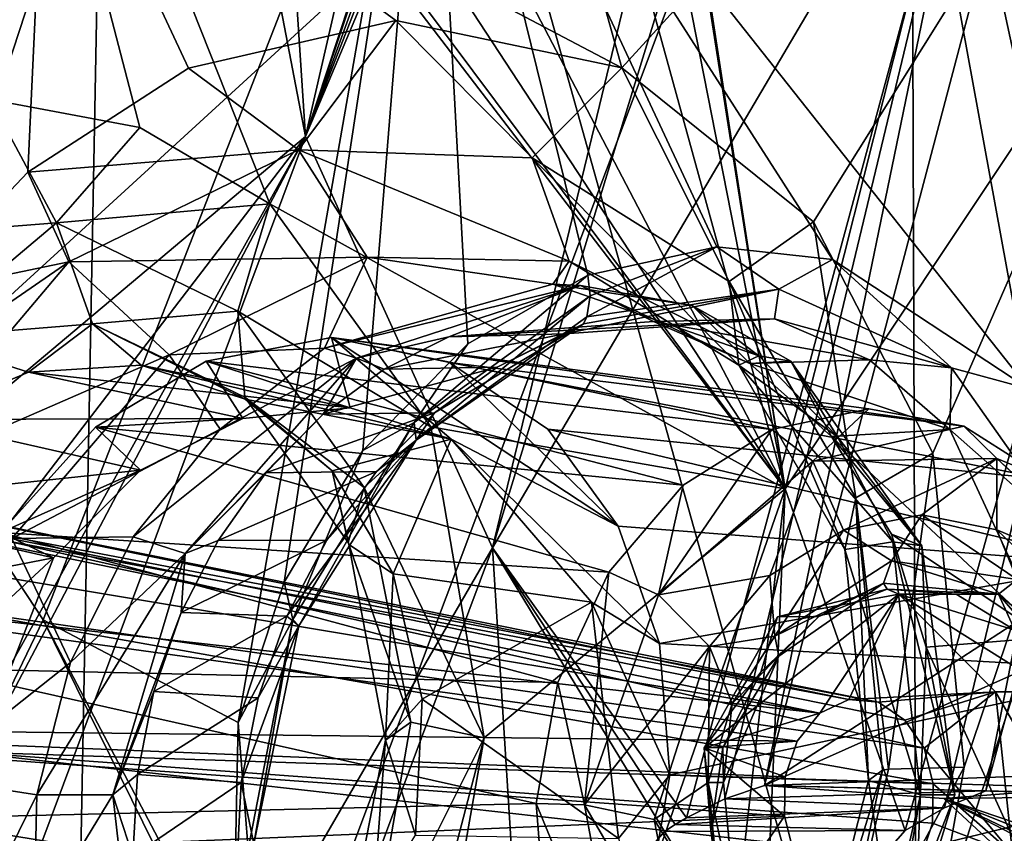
# Model space of a CAD drawing. Header units: metres. Extents: x -150 to 307, y -550 to 84.
# Tile 256 of 256: x 188.23 to 192.39, y -21.32 to -17.89. Entities that reach past the tile are written whole.
import ezdxf

# ---------------------------------------------------------------- set-up
doc = ezdxf.new("R2010")
doc.units = ezdxf.units.M
doc.layers.add('solid_26006363', color=7, linetype='CONTINUOUS')

msp = doc.modelspace()

# ---------------------------------------------------------------- linework, layer by layer
at = {"layer": 'solid_26006363'}
for points in [[(199.540802, 0, 917.246277), (194.786942, -17.972252, 912.335999), (191.723495, -15.818851, 909.606567)], [(189.24733, -15.435298, 878.948792), (189.43956, -18.379313, 879.483459), (191.421249, -9.750004, 879.988831)], [(191.421249, -9.750004, 879.988831), (189.43956, -18.379313, 879.483459), (192.09697, -10.329249, 880.559326)], [(189.43956, -18.379313, 879.483459), (192.01506, -10.764044, 880.533386), (192.09697, -10.329249, 880.559326)], [(189.43956, -18.379313, 879.483459), (192.055664, -11.184989, 880.602112), (192.01506, -10.764044, 880.533386)], [(189.43956, -18.379313, 879.483459), (192.144272, -11.435476, 880.693115), (192.055664, -11.184989, 880.602112)], [(191.448166, -11.774132, 872.030029), (191.628113, -11.249085, 872.107178), (193.557129, -22.769148, 875.043762)], [(191.628113, -11.249085, 872.107178), (196.233047, -13.113648, 875.784058), (193.557129, -22.769148, 875.043762)], [(188.67836, -11.459095, 909.62439), (185.207108, -13.453117, 906.269104), (184.937332, -20.249815, 905.34082)], [(188.463837, -22.901739, 908.308228), (188.67836, -11.459095, 909.62439), (184.937332, -20.249815, 905.34082)], [(188.463837, -22.901739, 908.308228), (192.022217, -23.395796, 911.506104), (188.67836, -11.459095, 909.62439)], [(188.67836, -11.459095, 909.62439), (192.022217, -23.395796, 911.506104), (191.983353, -11.708064, 912.601074)], [(189.43956, -18.379313, 879.483459), (192.277359, -11.651169, 880.81543), (192.144272, -11.435476, 880.693115)], [(189.43956, -18.379313, 879.483459), (190.230057, -20.11504, 880.305725), (192.277359, -11.651169, 880.81543)], [(192.730881, -11.961034, 881.193359), (192.277359, -11.651169, 880.81543), (190.230057, -20.11504, 880.305725)], [(191.983353, -11.708064, 912.601074), (195.57663, -23.699755, 914.655701), (195.273636, -11.861663, 915.513367)], [(191.983353, -11.708064, 912.601074), (192.022217, -23.395796, 911.506104), (195.57663, -23.699755, 914.655701)], [(191.448166, -11.774132, 872.030029), (193.557129, -22.769148, 875.043762), (191.17662, -12.239054, 871.880981)], [(192.313766, -16.579025, 881.373657), (192.730881, -11.961034, 881.193359), (190.230057, -20.11504, 880.305725)], [(192.493332, -19.444714, 873.784973), (189.961975, -16.245071, 871.520874), (191.17662, -12.239054, 871.880981)], [(192.953003, -20.452963, 874.26123), (191.17662, -12.239054, 871.880981), (193.557129, -22.769148, 875.043762)], [(192.953003, -20.452963, 874.26123), (192.493332, -19.444714, 873.784973), (191.17662, -12.239054, 871.880981)], [(181.834854, -19.570524, 899.049316), (182.714111, -12.700328, 900.67157), (189.133835, -12.746111, 907.299255)], [(189.133835, -12.746111, 907.299255), (191.723495, -15.818851, 909.606567), (180.753342, -25.860619, 896.953979)], [(181.834854, -19.570524, 899.049316), (189.133835, -12.746111, 907.299255), (180.753342, -25.860619, 896.953979)], [(188.678955, -12.73794, 870.106445), (186.787125, -18.072079, 869.603333), (186.11377, -13.696934, 868.388)], [(189.961975, -16.245071, 871.520874), (186.787125, -18.072079, 869.603333), (188.678955, -12.73794, 870.106445)], [(190.775284, -18.089319, 875.208435), (189.454926, -13.358047, 873.617798), (188.347809, -16.812418, 873.298767)], [(190.775284, -18.089319, 875.208435), (194.653549, -13.837271, 877.554688), (189.454926, -13.358047, 873.617798)], [(190.447647, -13.368603, 877.7146), (193.042847, -13.609639, 879.700378), (191.464951, -19.865767, 879.301514)], [(190.62468, -14.411278, 877.967529), (190.447647, -13.368603, 877.7146), (191.464951, -19.865767, 879.301514)], [(187.409317, -13.618099, 872.167542), (184.868103, -19.25527, 871.32074), (188.347809, -16.812418, 873.298767)], [(191.464951, -19.865767, 879.301514), (193.042847, -13.609639, 879.700378), (193.021881, -17.528133, 880.138855)], [(190.775284, -18.089319, 875.208435), (191.583786, -18.740082, 875.881958), (194.653549, -13.837271, 877.554688)], [(191.583786, -18.740082, 875.881958), (192.087753, -19.715517, 876.384766), (194.653549, -13.837271, 877.554688)], [(192.087753, -19.715517, 876.384766), (192.220322, -21.041315, 876.674316), (194.653549, -13.837271, 877.554688)], [(192.088318, -21.785412, 876.691528), (192.22139, -22.499054, 876.896667), (194.653549, -13.837271, 877.554688)], [(192.088318, -21.785412, 876.691528), (194.653549, -13.837271, 877.554688), (192.220322, -21.041315, 876.674316)], [(192.22139, -22.499054, 876.896667), (194.413116, -19.239594, 878.023926), (194.653549, -13.837271, 877.554688)], [(190.500839, -14.962567, 877.942078), (190.62468, -14.411278, 877.967529), (191.464951, -19.865767, 879.301514)], [(190.246918, -15.445684, 877.814453), (190.500839, -14.962567, 877.942078), (191.464951, -19.865767, 879.301514)], [(187.938782, -15.263457, 876.108643), (191.464951, -19.865767, 879.301514), (189.288986, -18.663868, 877.555542)], [(187.938782, -15.263457, 876.108643), (188.549789, -15.962995, 876.644653), (191.464951, -19.865767, 879.301514)], [(187.938782, -15.263457, 876.108643), (188.73996, -18.341436, 877.116943), (188.109009, -18.223082, 876.651917)], [(187.938782, -15.263457, 876.108643), (189.288986, -18.663868, 877.555542), (188.73996, -18.341436, 877.116943)], [(189.24733, -15.435298, 878.948792), (188.939529, -15.771062, 878.766418), (189.43956, -18.379313, 879.483459)], [(190.246918, -15.445684, 877.814453), (191.464951, -19.865767, 879.301514), (189.466232, -16.040998, 877.319519)], [(188.939529, -15.771062, 878.766418), (187.571793, -19.95009, 878.382202), (189.43956, -18.379313, 879.483459)], [(187.571793, -19.95009, 878.382202), (188.939529, -15.771062, 878.766418), (188.458145, -16.040998, 878.450989)], [(191.723495, -15.818851, 909.606567), (185.638718, -32.03104, 901.18335), (180.753342, -25.860619, 896.953979)], [(191.723495, -15.818851, 909.606567), (194.786942, -17.972252, 912.335999), (185.638718, -32.03104, 901.18335)], [(188.549789, -15.962995, 876.644653), (188.994278, -16.096331, 876.984131), (191.464951, -19.865767, 879.301514)], [(187.571793, -19.95009, 878.382202), (188.458145, -16.040998, 878.450989), (187.985748, -16.096334, 878.11615)], [(188.994278, -16.096331, 876.984131), (189.466232, -16.040998, 877.319519), (191.464951, -19.865767, 879.301514)], [(189.961975, -16.245071, 871.520874), (188.332855, -20.419277, 871.037964), (186.787125, -18.072079, 869.603333)], [(189.155762, -20.853006, 871.667664), (188.332855, -20.419277, 871.037964), (189.961975, -16.245071, 871.520874)], [(189.350281, -20.260582, 871.7052), (189.155762, -20.853006, 871.667664), (189.961975, -16.245071, 871.520874)], [(189.681595, -19.704214, 871.845154), (189.350281, -20.260582, 871.7052), (189.961975, -16.245071, 871.520874)], [(190.125687, -19.253918, 872.083557), (189.681595, -19.704214, 871.845154), (189.961975, -16.245071, 871.520874)], [(190.632263, -18.96422, 872.394104), (190.125687, -19.253918, 872.083557), (189.961975, -16.245071, 871.520874)], [(191.176376, -18.844889, 872.76001), (190.632263, -18.96422, 872.394104), (189.961975, -16.245071, 871.520874)], [(191.665329, -18.899036, 873.114868), (191.176376, -18.844889, 872.76001), (189.961975, -16.245071, 871.520874)], [(192.493332, -19.444714, 873.784973), (191.665329, -18.899036, 873.114868), (189.961975, -16.245071, 871.520874)], [(192.620041, -16.413364, 881.584839), (191.377808, -21.118711, 881.290771), (194.917953, -18.822428, 883.630676)], [(192.313766, -16.579025, 881.373657), (191.377808, -21.118711, 881.290771), (192.620041, -16.413364, 881.584839)], [(192.313766, -16.579025, 881.373657), (190.230057, -20.11504, 880.305725), (191.047958, -21.255241, 881.069458)], [(192.313766, -16.579025, 881.373657), (191.047958, -21.255241, 881.069458), (191.210693, -21.175175, 881.176636)], [(192.313766, -16.579025, 881.373657), (191.210693, -21.175175, 881.176636), (191.377808, -21.118711, 881.290771)], [(186.943207, -20.368668, 872.892639), (188.347809, -16.812418, 873.298767), (184.868103, -19.25527, 871.32074)], [(187.778641, -19.04607, 873.246399), (188.347809, -16.812418, 873.298767), (186.943207, -20.368668, 872.892639)], [(187.778641, -19.04607, 873.246399), (188.267197, -18.529778, 873.503113), (188.347809, -16.812418, 873.298767)], [(188.267197, -18.529778, 873.503113), (188.946136, -18.091494, 873.910522), (188.347809, -16.812418, 873.298767)], [(189.821457, -17.889273, 874.498962), (190.775284, -18.089319, 875.208435), (188.347809, -16.812418, 873.298767)], [(188.946136, -18.091494, 873.910522), (189.821457, -17.889273, 874.498962), (188.347809, -16.812418, 873.298767)], [(193.116486, -21.162151, 880.703003), (192.312271, -21.140823, 880.106812), (193.325119, -17.406187, 880.351257)], [(193.021881, -17.528133, 880.138855), (193.325119, -17.406187, 880.351257), (192.312271, -21.140823, 880.106812)], [(191.464951, -19.865767, 879.301514), (193.021881, -17.528133, 880.138855), (191.970871, -21.308796, 879.881165)], [(193.021881, -17.528133, 880.138855), (192.136932, -21.212774, 879.988708), (191.970871, -21.308796, 879.881165)], [(193.021881, -17.528133, 880.138855), (192.312271, -21.140823, 880.106812), (192.136932, -21.212774, 879.988708)], [(189.409973, -18.436035, 874.144287), (189.821457, -17.889273, 874.498962), (188.946136, -18.091494, 873.910522)], [(189.409973, -18.436035, 874.144287), (190.396378, -18.469791, 874.819824), (189.821457, -17.889273, 874.498962)], [(190.396378, -18.469791, 874.819824), (190.775284, -18.089319, 875.208435), (189.821457, -17.889273, 874.498962)], [(194.786942, -17.972252, 912.335999), (191.751968, -36.109638, 906.630066), (185.638718, -32.03104, 901.18335)], [(194.786942, -17.972252, 912.335999), (198.146149, -19.081165, 915.328918), (191.751968, -36.109638, 906.630066)], [(188.332855, -20.419277, 871.037964), (186.244614, -24.761263, 870.418884), (186.787125, -18.072079, 869.603333)], [(189.409973, -18.436035, 874.144287), (188.946136, -18.091494, 873.910522), (188.267197, -18.529778, 873.503113)], [(190.396378, -18.469791, 874.819824), (191.228546, -18.991749, 875.477966), (190.775284, -18.089319, 875.208435)], [(191.228546, -18.991749, 875.477966), (191.583786, -18.740082, 875.881958), (190.775284, -18.089319, 875.208435)], [(188.388397, -18.74427, 876.769653), (187.524658, -18.810648, 876.186829), (188.109009, -18.223082, 876.651917)], [(188.388397, -18.74427, 876.769653), (188.109009, -18.223082, 876.651917), (188.73996, -18.341436, 877.116943)], [(188.388397, -18.74427, 876.769653), (188.73996, -18.341436, 877.116943), (189.288986, -18.663868, 877.555542)], [(189.43956, -18.379313, 879.483459), (186.182968, -27.091972, 878.629578), (190.230057, -20.11504, 880.305725)], [(187.733643, -21.615885, 878.756287), (186.182968, -27.091972, 878.629578), (189.43956, -18.379313, 879.483459)], [(187.571793, -19.95009, 878.382202), (187.912903, -20.369513, 878.686523), (189.43956, -18.379313, 879.483459)], [(187.989716, -20.975975, 878.834595), (187.733643, -21.615885, 878.756287), (189.43956, -18.379313, 879.483459)], [(187.912903, -20.369513, 878.686523), (187.989716, -20.975975, 878.834595), (189.43956, -18.379313, 879.483459)], [(188.441376, -18.907595, 873.576111), (189.409973, -18.436035, 874.144287), (188.267197, -18.529778, 873.503113)], [(189.700027, -18.888367, 873.900452), (189.409973, -18.436035, 874.144287), (188.441376, -18.907595, 873.576111)], [(190.553146, -18.905382, 874.453979), (190.396378, -18.469791, 874.819824), (189.409973, -18.436035, 874.144287)], [(190.553146, -18.905382, 874.453979), (189.409973, -18.436035, 874.144287), (189.700027, -18.888367, 873.900452)], [(191.268967, -19.344671, 875.006836), (191.228546, -18.991749, 875.477966), (190.396378, -18.469791, 874.819824)], [(191.268967, -19.344671, 875.006836), (190.396378, -18.469791, 874.819824), (190.553146, -18.905382, 874.453979)], [(188.441376, -18.907595, 873.576111), (188.267197, -18.529778, 873.503113), (187.778641, -19.04607, 873.246399)], [(189.154602, -19.116293, 877.365356), (188.388397, -18.74427, 876.769653), (189.288986, -18.663868, 877.555542)], [(189.154602, -19.116293, 877.365356), (189.288986, -18.663868, 877.555542), (189.969406, -19.604342, 878.179993)], [(189.288986, -18.663868, 877.555542), (191.464951, -19.865767, 879.301514), (189.969406, -19.604342, 878.179993)], [(187.81163, -19.22965, 875.988403), (187.524658, -18.810648, 876.186829), (188.388397, -18.74427, 876.769653)], [(187.81163, -19.22965, 875.988403), (188.388397, -18.74427, 876.769653), (188.540756, -19.169386, 876.464111)], [(188.540756, -19.169386, 876.464111), (188.388397, -18.74427, 876.769653), (189.154602, -19.116293, 877.365356)], [(191.228546, -18.991749, 875.477966), (191.762527, -19.904734, 876.000671), (191.583786, -18.740082, 875.881958)], [(191.762527, -19.904734, 876.000671), (192.087753, -19.715517, 876.384766), (191.583786, -18.740082, 875.881958)], [(191.377808, -21.118711, 881.290771), (194.272598, -19.826727, 883.270264), (194.917953, -18.822428, 883.630676)], [(190.628113, -19.139832, 872.50708), (190.641571, -19.051178, 872.432434), (191.176376, -18.844889, 872.76001)], [(191.437683, -19.023239, 873.036255), (190.628113, -19.139832, 872.50708), (191.176376, -18.844889, 872.76001)], [(190.641571, -19.051178, 872.432434), (190.632263, -18.96422, 872.394104), (191.176376, -18.844889, 872.76001)], [(191.437683, -19.023239, 873.036255), (191.176376, -18.844889, 872.76001), (191.665329, -18.899036, 873.114868)], [(188.441376, -18.907595, 873.576111), (187.778641, -19.04607, 873.246399), (187.436722, -19.600403, 873.101135)], [(187.667923, -19.821655, 873.225342), (188.441376, -18.907595, 873.576111), (187.436722, -19.600403, 873.101135)], [(188.864273, -19.30043, 873.453552), (188.441376, -18.907595, 873.576111), (187.667923, -19.821655, 873.225342)], [(189.700027, -18.888367, 873.900452), (188.441376, -18.907595, 873.576111), (188.864273, -19.30043, 873.453552)], [(189.700027, -18.888367, 873.900452), (188.864273, -19.30043, 873.453552), (189.520233, -19.272625, 873.231323)], [(189.700027, -18.888367, 873.900452), (189.520233, -19.272625, 873.231323), (190.484283, -19.002932, 873.781311)], [(190.553146, -18.905382, 874.453979), (189.700027, -18.888367, 873.900452), (190.484283, -19.002932, 873.781311)], [(190.553146, -18.905382, 874.453979), (190.484283, -19.002932, 873.781311), (191.3535, -19.305054, 874.401306)], [(191.268967, -19.344671, 875.006836), (190.553146, -18.905382, 874.453979), (191.3535, -19.305054, 874.401306)], [(192.166718, -19.355719, 873.59845), (191.437683, -19.023239, 873.036255), (191.665329, -18.899036, 873.114868)], [(192.166718, -19.355719, 873.59845), (191.665329, -18.899036, 873.114868), (192.493332, -19.444714, 873.784973)], [(189.899094, -19.586555, 872.008301), (190.125687, -19.253918, 872.083557), (190.632263, -18.96422, 872.394104)], [(190.641571, -19.051178, 872.432434), (189.899094, -19.586555, 872.008301), (190.632263, -18.96422, 872.394104)], [(191.717255, -20.122368, 875.454102), (191.762527, -19.904734, 876.000671), (191.228546, -18.991749, 875.477966)], [(191.717255, -20.122368, 875.454102), (191.228546, -18.991749, 875.477966), (191.268967, -19.344671, 875.006836)], [(189.520233, -19.272625, 873.231323), (190.600311, -19.008097, 873.610413), (190.484283, -19.002932, 873.781311)], [(189.520233, -19.272625, 873.231323), (189.655365, -19.315235, 872.993713), (190.600311, -19.008097, 873.610413)], [(190.600311, -19.008097, 873.610413), (189.655365, -19.315235, 872.993713), (190.044876, -19.224796, 873.252136)], [(190.600311, -19.008097, 873.610413), (190.044876, -19.224796, 873.252136), (190.909073, -19.160715, 873.85144)], [(190.484283, -19.002932, 873.781311), (190.600311, -19.008097, 873.610413), (191.072617, -19.092421, 873.957336)], [(190.484283, -19.002932, 873.781311), (191.072617, -19.092421, 873.957336), (191.3535, -19.305054, 874.401306)], [(191.437683, -19.023239, 873.036255), (190.534653, -19.212509, 872.696289), (190.613953, -19.169254, 872.546936)], [(191.419785, -19.1488, 873.290039), (190.534653, -19.212509, 872.696289), (191.437683, -19.023239, 873.036255)], [(190.600311, -19.008097, 873.610413), (190.909073, -19.160715, 873.85144), (191.31604, -19.337591, 874.166321)], [(191.072617, -19.092421, 873.957336), (190.600311, -19.008097, 873.610413), (191.31604, -19.337591, 874.166321)], [(191.437683, -19.023239, 873.036255), (190.613953, -19.169254, 872.546936), (190.628113, -19.139832, 872.50708)], [(191.419785, -19.1488, 873.290039), (191.437683, -19.023239, 873.036255), (192.166718, -19.355719, 873.59845)], [(189.906494, -19.661572, 872.144104), (189.899094, -19.586555, 872.008301), (190.641571, -19.051178, 872.432434)], [(190.628113, -19.139832, 872.50708), (189.906494, -19.661572, 872.144104), (190.641571, -19.051178, 872.432434)], [(188.540756, -19.169386, 876.464111), (189.154602, -19.116293, 877.365356), (189.183365, -19.478889, 876.959167)], [(189.154602, -19.116293, 877.365356), (189.969406, -19.604342, 878.179993), (189.687485, -19.860819, 877.862549)], [(189.183365, -19.478889, 876.959167), (189.154602, -19.116293, 877.365356), (189.687485, -19.860819, 877.862549)], [(191.489334, -19.327681, 874.288147), (191.072617, -19.092421, 873.957336), (191.31604, -19.337591, 874.166321)], [(191.3535, -19.305054, 874.401306), (191.072617, -19.092421, 873.957336), (191.489334, -19.327681, 874.288147)], [(198.146149, -19.081165, 915.328918), (198.412628, -38.132488, 912.564453), (191.751968, -36.109638, 906.630066)], [(190.628113, -19.139832, 872.50708), (190.613953, -19.169254, 872.546936), (189.906494, -19.661572, 872.144104)], [(190.044876, -19.224796, 873.252136), (190.534653, -19.212509, 872.696289), (191.419785, -19.1488, 873.290039)], [(190.909073, -19.160715, 873.85144), (190.044876, -19.224796, 873.252136), (191.419785, -19.1488, 873.290039)], [(190.909073, -19.160715, 873.85144), (191.419785, -19.1488, 873.290039), (191.821121, -19.321232, 873.594971)], [(191.31604, -19.337591, 874.166321), (190.909073, -19.160715, 873.85144), (191.821121, -19.321232, 873.594971)], [(191.821121, -19.321232, 873.594971), (191.419785, -19.1488, 873.290039), (192.166718, -19.355719, 873.59845)], [(187.81163, -19.22965, 875.988403), (188.540756, -19.169386, 876.464111), (188.271027, -19.373255, 875.723511)], [(188.540756, -19.169386, 876.464111), (188.746765, -19.344709, 876.032837), (188.271027, -19.373255, 875.723511)], [(188.540756, -19.169386, 876.464111), (189.185257, -19.487247, 876.355042), (188.746765, -19.344709, 876.032837)], [(188.540756, -19.169386, 876.464111), (189.183365, -19.478889, 876.959167), (189.185257, -19.487247, 876.355042)], [(189.984039, -19.546272, 872.382568), (189.906494, -19.661572, 872.144104), (190.613953, -19.169254, 872.546936)], [(190.249649, -19.352888, 872.527649), (189.984039, -19.546272, 872.382568), (190.613953, -19.169254, 872.546936)], [(190.534653, -19.212509, 872.696289), (190.249649, -19.352888, 872.527649), (190.613953, -19.169254, 872.546936)], [(187.81163, -19.22965, 875.988403), (188.271027, -19.373255, 875.723511), (187.800934, -19.573782, 875.458618)], [(189.549545, -19.227356, 874.736084), (189.020813, -19.32773, 874.38031), (189.628738, -19.524378, 874.836609)], [(191.40802, -19.616165, 871.847229), (189.020813, -19.32773, 874.38031), (189.549545, -19.227356, 874.736084)], [(189.549545, -19.227356, 874.736084), (189.628738, -19.524378, 874.836609), (190.05542, -19.656199, 875.157349)], [(190.76001, -20.023804, 875.711975), (189.549545, -19.227356, 874.736084), (190.05542, -19.656199, 875.157349)], [(190.76001, -20.023804, 875.711975), (190.047745, -19.333265, 875.103638), (189.549545, -19.227356, 874.736084)], [(192.219528, -19.602264, 872.452698), (189.549545, -19.227356, 874.736084), (190.047745, -19.333265, 875.103638)], [(191.818695, -19.529186, 872.14386), (191.40802, -19.616165, 871.847229), (189.549545, -19.227356, 874.736084)], [(192.219528, -19.602264, 872.452698), (191.818695, -19.529186, 872.14386), (189.549545, -19.227356, 874.736084)], [(189.655365, -19.315235, 872.993713), (189.771881, -19.360947, 873.082031), (190.044876, -19.224796, 873.252136)], [(189.771881, -19.360947, 873.082031), (190.249649, -19.352888, 872.527649), (190.534653, -19.212509, 872.696289)], [(189.771881, -19.360947, 873.082031), (190.534653, -19.212509, 872.696289), (190.044876, -19.224796, 873.252136)], [(192.22139, -22.499054, 876.896667), (192.685715, -24.677204, 877.575195), (194.413116, -19.239594, 878.023926)], [(188.864273, -19.30043, 873.453552), (189.07933, -19.615002, 873.033142), (189.520233, -19.272625, 873.231323)], [(189.07933, -19.615002, 873.033142), (189.655365, -19.315235, 872.993713), (189.520233, -19.272625, 873.231323)], [(189.899094, -19.586555, 872.008301), (189.681595, -19.704214, 871.845154), (190.125687, -19.253918, 872.083557)], [(188.864273, -19.30043, 873.453552), (187.667923, -19.821655, 873.225342), (188.1996, -20.076313, 873.199951)], [(188.864273, -19.30043, 873.453552), (188.1996, -20.076313, 873.199951), (189.07933, -19.615002, 873.033142)], [(188.554016, -19.606041, 874.098267), (189.17598, -19.569681, 874.52594), (189.020813, -19.32773, 874.38031)], [(191.033676, -19.850513, 871.59613), (188.554016, -19.606041, 874.098267), (189.020813, -19.32773, 874.38031)], [(188.71196, -20.068943, 872.9104), (188.93158, -20.138725, 872.621765), (189.655365, -19.315235, 872.993713)], [(188.71196, -20.068943, 872.9104), (189.655365, -19.315235, 872.993713), (189.07933, -19.615002, 873.033142)], [(189.655365, -19.315235, 872.993713), (188.93158, -20.138725, 872.621765), (189.513992, -19.551056, 872.931763)], [(189.020813, -19.32773, 874.38031), (189.17598, -19.569681, 874.52594), (189.628738, -19.524378, 874.836609)], [(191.40802, -19.616165, 871.847229), (191.033676, -19.850513, 871.59613), (189.020813, -19.32773, 874.38031)], [(189.655365, -19.315235, 872.993713), (189.513992, -19.551056, 872.931763), (189.771881, -19.360947, 873.082031)], [(191.268967, -19.344671, 875.006836), (191.3535, -19.305054, 874.401306), (191.685577, -19.646851, 874.685486)], [(191.31604, -19.337591, 874.166321), (191.821121, -19.321232, 873.594971), (192.159683, -19.616634, 873.877563)], [(191.489334, -19.327681, 874.288147), (191.31604, -19.337591, 874.166321), (191.66037, -19.64547, 874.456543)], [(191.3535, -19.305054, 874.401306), (191.489334, -19.327681, 874.288147), (191.685577, -19.646851, 874.685486)], [(192.042236, -20.106838, 874.796875), (191.489334, -19.327681, 874.288147), (191.66037, -19.64547, 874.456543)], [(191.685577, -19.646851, 874.685486), (191.489334, -19.327681, 874.288147), (192.042236, -20.106838, 874.796875)], [(192.159683, -19.616634, 873.877563), (191.821121, -19.321232, 873.594971), (192.166718, -19.355719, 873.59845)], [(189.628738, -19.524378, 874.836609), (188.271027, -19.373255, 875.723511), (188.746765, -19.344709, 876.032837)], [(190.05542, -19.656199, 875.157349), (188.746765, -19.344709, 876.032837), (189.185257, -19.487247, 876.355042)], [(190.05542, -19.656199, 875.157349), (189.628738, -19.524378, 874.836609), (188.746765, -19.344709, 876.032837)], [(189.513992, -19.551056, 872.931763), (189.984039, -19.546272, 872.382568), (190.249649, -19.352888, 872.527649)], [(189.771881, -19.360947, 873.082031), (189.513992, -19.551056, 872.931763), (190.249649, -19.352888, 872.527649)], [(190.76001, -20.023804, 875.711975), (190.462616, -19.615084, 875.439758), (190.047745, -19.333265, 875.103638)], [(192.57341, -19.827477, 872.744263), (190.047745, -19.333265, 875.103638), (190.462616, -19.615084, 875.439758)], [(192.57341, -19.827477, 872.744263), (192.219528, -19.602264, 872.452698), (190.047745, -19.333265, 875.103638)], [(191.268967, -19.344671, 875.006836), (191.685577, -19.646851, 874.685486), (191.919861, -20.090446, 874.927429)], [(191.717255, -20.122368, 875.454102), (191.268967, -19.344671, 875.006836), (191.919861, -20.090446, 874.927429)], [(191.66037, -19.64547, 874.456543), (191.31604, -19.337591, 874.166321), (192.159683, -19.616634, 873.877563)], [(192.159683, -19.616634, 873.877563), (192.166718, -19.355719, 873.59845), (192.664536, -20.062393, 874.058411)], [(192.664536, -20.062393, 874.058411), (192.166718, -19.355719, 873.59845), (192.493332, -19.444714, 873.784973)], [(189.17598, -19.569681, 874.52594), (187.800934, -19.573782, 875.458618), (188.271027, -19.373255, 875.723511)], [(189.628738, -19.524378, 874.836609), (189.17598, -19.569681, 874.52594), (188.271027, -19.373255, 875.723511)], [(189.183365, -19.478889, 876.959167), (189.687485, -19.860819, 877.862549), (189.620041, -20.092512, 877.401306)], [(189.183365, -19.478889, 876.959167), (189.620041, -20.092512, 877.401306), (189.552383, -19.790176, 876.663147)], [(189.183365, -19.478889, 876.959167), (189.552383, -19.790176, 876.663147), (189.185257, -19.487247, 876.355042)], [(190.05542, -19.656199, 875.157349), (189.185257, -19.487247, 876.355042), (189.552383, -19.790176, 876.663147)], [(191.581482, -19.748966, 871.658997), (191.40802, -19.616165, 871.847229), (191.818695, -19.529186, 872.14386)], [(191.581482, -19.748966, 871.658997), (191.818695, -19.529186, 872.14386), (192.219528, -19.602264, 872.452698)], [(188.743546, -19.788078, 874.258301), (187.37973, -19.932634, 875.26593), (187.800934, -19.573782, 875.458618)], [(189.17598, -19.569681, 874.52594), (188.743546, -19.788078, 874.258301), (187.800934, -19.573782, 875.458618)], [(188.554016, -19.606041, 874.098267), (188.743546, -19.788078, 874.258301), (189.17598, -19.569681, 874.52594)], [(188.93158, -20.138725, 872.621765), (189.2724, -19.799503, 872.80304), (189.513992, -19.551056, 872.931763)], [(189.2724, -19.799503, 872.80304), (189.739746, -19.792633, 872.262573), (189.984039, -19.546272, 872.382568)], [(189.513992, -19.551056, 872.931763), (189.2724, -19.799503, 872.80304), (189.984039, -19.546272, 872.382568)], [(189.984039, -19.546272, 872.382568), (189.739746, -19.792633, 872.262573), (189.906494, -19.661572, 872.144104)], [(188.554016, -19.606041, 874.098267), (188.154343, -20.05076, 873.89209), (188.743546, -19.788078, 874.258301)], [(190.71991, -20.218414, 871.407654), (188.154343, -20.05076, 873.89209), (188.554016, -19.606041, 874.098267)], [(188.1996, -20.076313, 873.199951), (188.71196, -20.068943, 872.9104), (189.07933, -19.615002, 873.033142)], [(191.033676, -19.850513, 871.59613), (190.71991, -20.218414, 871.407654), (188.554016, -19.606041, 874.098267)], [(189.899094, -19.586555, 872.008301), (189.386932, -20.417656, 871.799011), (189.681595, -19.704214, 871.845154)], [(189.411224, -20.444645, 871.950073), (189.386932, -20.417656, 871.799011), (189.899094, -19.586555, 872.008301)], [(189.906494, -19.661572, 872.144104), (189.411224, -20.444645, 871.950073), (189.899094, -19.586555, 872.008301)], [(189.687485, -19.860819, 877.862549), (189.969406, -19.604342, 878.179993), (190.19371, -20.917662, 878.536072)], [(190.19371, -20.917662, 878.536072), (189.969406, -19.604342, 878.179993), (191.464951, -19.865767, 879.301514)], [(192.84584, -20.184471, 872.98999), (190.462616, -19.615084, 875.439758), (190.76001, -20.023804, 875.711975)], [(192.84584, -20.184471, 872.98999), (192.57341, -19.827477, 872.744263), (190.462616, -19.615084, 875.439758)], [(190.929535, -20.313435, 871.27417), (191.033676, -19.850513, 871.59613), (191.40802, -19.616165, 871.847229)], [(190.929535, -20.313435, 871.27417), (191.40802, -19.616165, 871.847229), (191.581482, -19.748966, 871.658997)], [(192.358322, -19.738998, 872.205505), (191.581482, -19.748966, 871.658997), (192.219528, -19.602264, 872.452698)], [(191.66037, -19.64547, 874.456543), (192.159683, -19.616634, 873.877563), (192.566406, -20.493561, 874.304199)], [(192.566406, -20.493561, 874.304199), (192.159683, -19.616634, 873.877563), (192.664536, -20.062393, 874.058411)], [(192.358322, -19.738998, 872.205505), (192.219528, -19.602264, 872.452698), (192.57341, -19.827477, 872.744263)], [(190.05542, -19.656199, 875.157349), (189.552383, -19.790176, 876.663147), (189.809769, -20.225096, 876.924622)], [(190.647293, -20.344938, 875.679993), (190.05542, -19.656199, 875.157349), (189.809769, -20.225096, 876.924622)], [(190.934067, -20.518511, 875.909851), (190.05542, -19.656199, 875.157349), (190.647293, -20.344938, 875.679993)], [(190.934067, -20.518511, 875.909851), (190.76001, -20.023804, 875.711975), (190.05542, -19.656199, 875.157349)], [(191.913651, -20.057375, 874.697754), (191.66037, -19.64547, 874.456543), (192.566406, -20.493561, 874.304199)], [(192.042236, -20.106838, 874.796875), (191.66037, -19.64547, 874.456543), (191.913651, -20.057375, 874.697754)], [(191.685577, -19.646851, 874.685486), (192.042236, -20.106838, 874.796875), (191.919861, -20.090446, 874.927429)], [(189.361328, -20.403448, 872.121155), (189.411224, -20.444645, 871.950073), (189.906494, -19.661572, 872.144104)], [(189.529327, -20.082415, 872.174194), (189.361328, -20.403448, 872.121155), (189.906494, -19.661572, 872.144104)], [(189.739746, -19.792633, 872.262573), (189.529327, -20.082415, 872.174194), (189.906494, -19.661572, 872.144104)], [(189.386932, -20.417656, 871.799011), (189.350281, -20.260582, 871.7052), (189.681595, -19.704214, 871.845154)], [(191.7117, -20.041424, 871.636353), (191.581482, -19.748966, 871.658997), (192.358322, -19.738998, 872.205505)], [(192.041611, -19.976282, 871.858826), (191.7117, -20.041424, 871.636353), (192.358322, -19.738998, 872.205505)], [(191.762527, -19.904734, 876.000671), (191.900635, -21.050278, 876.290405), (192.087753, -19.715517, 876.384766)], [(191.900635, -21.050278, 876.290405), (192.220322, -21.041315, 876.674316), (192.087753, -19.715517, 876.384766)], [(192.358139, -20.039522, 872.092041), (192.041611, -19.976282, 871.858826), (192.358322, -19.738998, 872.205505)], [(192.358139, -20.039522, 872.092041), (192.358322, -19.738998, 872.205505), (192.949127, -20.290188, 872.707214)], [(192.358322, -19.738998, 872.205505), (192.57341, -19.827477, 872.744263), (192.84584, -20.184471, 872.98999)], [(192.949127, -20.290188, 872.707214), (192.358322, -19.738998, 872.205505), (192.84584, -20.184471, 872.98999)], [(191.400742, -20.232328, 871.447571), (190.929535, -20.313435, 871.27417), (191.581482, -19.748966, 871.658997)], [(191.400742, -20.232328, 871.447571), (191.581482, -19.748966, 871.658997), (191.7117, -20.041424, 871.636353)], [(188.743546, -19.788078, 874.258301), (188.376801, -20.158104, 874.062622), (187.37973, -19.932634, 875.26593)], [(188.154343, -20.05076, 873.89209), (188.376801, -20.158104, 874.062622), (188.743546, -19.788078, 874.258301)], [(188.93158, -20.138725, 872.621765), (189.070572, -20.084679, 872.70874), (189.2724, -19.799503, 872.80304)], [(189.070572, -20.084679, 872.70874), (189.529327, -20.082415, 872.174194), (189.739746, -19.792633, 872.262573)], [(189.2724, -19.799503, 872.80304), (189.070572, -20.084679, 872.70874), (189.739746, -19.792633, 872.262573)], [(189.552383, -19.790176, 876.663147), (189.620041, -20.092512, 877.401306), (189.623444, -20.101936, 877.376831)], [(189.552383, -19.790176, 876.663147), (189.623444, -20.101936, 877.376831), (189.809769, -20.225096, 876.924622)], [(191.377808, -21.118711, 881.290771), (194.107101, -21.019609, 883.309326), (194.272598, -19.826727, 883.270264)], [(191.611557, -20.813156, 872.144897), (186.996521, -19.86323, 877.96637), (186.709534, -19.996696, 877.78772)], [(191.73378, -20.755333, 872.253784), (187.295578, -19.84713, 878.172729), (186.996521, -19.86323, 877.96637)], [(191.73378, -20.755333, 872.253784), (186.996521, -19.86323, 877.96637), (191.611557, -20.813156, 872.144897)], [(191.858292, -20.766376, 872.364685), (187.571793, -19.95009, 878.382202), (187.295578, -19.84713, 878.172729)], [(191.858292, -20.766376, 872.364685), (187.295578, -19.84713, 878.172729), (191.73378, -20.755333, 872.253784)], [(189.270157, -26.17095, 878.739136), (191.464951, -19.865767, 879.301514), (191.126282, -22.845339, 879.502869)], [(190.19371, -20.917662, 878.536072), (191.464951, -19.865767, 879.301514), (189.270157, -26.17095, 878.739136)], [(189.620041, -20.092512, 877.401306), (189.687485, -19.860819, 877.862549), (189.884293, -20.851307, 878.163574)], [(189.884293, -20.851307, 878.163574), (189.687485, -19.860819, 877.862549), (190.19371, -20.917662, 878.536072)], [(190.929535, -20.313435, 871.27417), (190.71991, -20.218414, 871.407654), (191.033676, -19.850513, 871.59613)], [(191.464951, -19.865767, 879.301514), (191.373779, -21.987383, 879.548767), (191.126282, -22.845339, 879.502869)], [(191.464951, -19.865767, 879.301514), (191.970871, -21.308796, 879.881165), (191.373779, -21.987383, 879.548767)], [(191.717255, -20.122368, 875.454102), (191.8172, -21.09717, 875.698853), (191.762527, -19.904734, 876.000671)], [(191.762527, -19.904734, 876.000671), (191.875977, -21.053391, 876.234131), (191.900635, -21.050278, 876.290405)], [(191.762527, -19.904734, 876.000671), (191.8172, -21.09717, 875.698853), (191.875977, -21.053391, 876.234131)], [(188.376801, -20.158104, 874.062622), (187.055435, -20.413582, 875.167603), (187.37973, -19.932634, 875.26593)], [(192.051224, -20.961672, 872.536621), (187.912903, -20.369513, 878.686523), (187.571793, -19.95009, 878.382202)], [(191.970352, -20.842833, 872.464539), (192.051224, -20.961672, 872.536621), (187.571793, -19.95009, 878.382202)], [(191.970352, -20.842833, 872.464539), (187.571793, -19.95009, 878.382202), (191.858292, -20.766376, 872.364685)], [(191.913193, -20.17024, 871.797607), (191.7117, -20.041424, 871.636353), (192.041611, -19.976282, 871.858826)], [(192.444717, -20.249012, 872.184692), (191.913193, -20.17024, 871.797607), (192.041611, -19.976282, 871.858826)], [(192.444717, -20.249012, 872.184692), (192.041611, -19.976282, 871.858826), (192.358139, -20.039522, 872.092041)], [(191.611557, -20.813156, 872.144897), (186.709534, -19.996696, 877.78772), (186.464096, -20.234285, 877.655518)], [(192.84584, -20.184471, 872.98999), (190.76001, -20.023804, 875.711975), (190.934067, -20.518511, 875.909851)], [(188.154343, -20.05076, 873.89209), (187.872986, -20.625128, 873.791626), (188.376801, -20.158104, 874.062622)], [(190.505356, -20.683306, 871.305481), (187.872986, -20.625128, 873.791626), (188.154343, -20.05076, 873.89209)], [(190.71991, -20.218414, 871.407654), (190.505356, -20.683306, 871.305481), (188.154343, -20.05076, 873.89209)], [(188.1996, -20.076313, 873.199951), (188.447983, -20.598732, 872.872437), (188.71196, -20.068943, 872.9104)], [(188.447983, -20.598732, 872.872437), (188.93158, -20.138725, 872.621765), (188.71196, -20.068943, 872.9104)], [(191.420898, -20.487764, 871.501038), (191.400742, -20.232328, 871.447571), (191.7117, -20.041424, 871.636353)], [(191.913193, -20.17024, 871.797607), (191.420898, -20.487764, 871.501038), (191.7117, -20.041424, 871.636353)], [(192.059616, -20.534742, 874.87262), (191.913651, -20.057375, 874.697754), (192.566406, -20.493561, 874.304199)], [(192.042236, -20.106838, 874.796875), (191.913651, -20.057375, 874.697754), (192.059616, -20.534742, 874.87262)], [(192.819519, -20.481298, 872.485229), (192.358139, -20.039522, 872.092041), (192.949127, -20.290188, 872.707214)], [(192.444717, -20.249012, 872.184692), (192.358139, -20.039522, 872.092041), (192.819519, -20.481298, 872.485229)], [(186.182968, -27.091972, 878.629578), (187.021988, -28.692902, 879.486877), (190.230057, -20.11504, 880.305725)], [(190.34935, -22.0144, 880.676819), (190.230057, -20.11504, 880.305725), (187.021988, -28.692902, 879.486877)], [(188.1996, -20.076313, 873.199951), (187.834152, -21.084789, 873.19812), (188.447983, -20.598732, 872.872437)], [(188.915115, -20.388985, 872.650391), (189.361328, -20.403448, 872.121155), (189.529327, -20.082415, 872.174194)], [(189.070572, -20.084679, 872.70874), (188.915115, -20.388985, 872.650391), (189.529327, -20.082415, 872.174194)], [(188.93158, -20.138725, 872.621765), (188.915115, -20.388985, 872.650391), (189.070572, -20.084679, 872.70874)], [(189.623444, -20.101936, 877.376831), (189.620041, -20.092512, 877.401306), (189.884293, -20.851307, 878.163574)], [(189.777176, -20.927753, 877.639465), (189.623444, -20.101936, 877.376831), (189.884293, -20.851307, 878.163574)], [(189.809769, -20.225096, 876.924622), (189.623444, -20.101936, 877.376831), (189.777176, -20.927753, 877.639465)], [(191.001205, -21.283163, 881.039429), (190.230057, -20.11504, 880.305725), (190.955093, -21.313009, 881.010193)], [(190.34935, -22.0144, 880.676819), (190.955093, -21.313009, 881.010193), (190.230057, -20.11504, 880.305725)], [(191.047958, -21.255241, 881.069458), (190.230057, -20.11504, 880.305725), (191.001205, -21.283163, 881.039429)], [(191.717255, -20.122368, 875.454102), (191.919861, -20.090446, 874.927429), (192.036789, -21.158045, 875.223328)], [(191.919861, -20.090446, 874.927429), (192.042236, -20.106838, 874.796875), (192.181076, -21.158043, 875.052551)], [(191.919861, -20.090446, 874.927429), (192.181076, -21.158043, 875.052551), (192.036789, -21.158045, 875.223328)], [(192.042236, -20.106838, 874.796875), (192.059616, -20.534742, 874.87262), (192.181076, -21.158043, 875.052551)], [(188.376801, -20.158104, 874.062622), (187.996277, -21.133179, 873.958618), (187.055435, -20.413582, 875.167603)], [(187.872986, -20.625128, 873.791626), (187.996277, -21.133179, 873.958618), (188.376801, -20.158104, 874.062622)], [(188.306183, -21.158043, 872.919312), (188.626755, -21.158043, 872.577942), (188.93158, -20.138725, 872.621765)], [(188.447983, -20.598732, 872.872437), (188.306183, -21.158043, 872.919312), (188.93158, -20.138725, 872.621765)], [(188.93158, -20.138725, 872.621765), (188.626755, -21.158043, 872.577942), (188.915115, -20.388985, 872.650391)], [(191.717255, -20.122368, 875.454102), (192.036789, -21.158045, 875.223328), (191.8172, -21.09717, 875.698853)], [(193.008453, -20.634588, 873.164185), (192.84584, -20.184471, 872.98999), (190.934067, -20.518511, 875.909851)], [(191.879578, -20.264957, 871.830933), (191.420898, -20.487764, 871.501038), (191.913193, -20.17024, 871.797607)], [(192.365784, -20.310856, 872.173828), (191.879578, -20.264957, 871.830933), (191.913193, -20.17024, 871.797607)], [(192.365784, -20.310856, 872.173828), (191.913193, -20.17024, 871.797607), (192.444717, -20.249012, 872.184692)], [(191.515594, -20.930807, 872.059387), (186.464096, -20.234285, 877.655518), (186.209564, -20.869284, 877.582458)], [(191.611557, -20.813156, 872.144897), (186.464096, -20.234285, 877.655518), (191.515594, -20.930807, 872.059387)], [(189.932175, -20.754166, 877.114746), (189.809769, -20.225096, 876.924622), (189.777176, -20.927753, 877.639465)], [(190.647293, -20.344938, 875.679993), (189.809769, -20.225096, 876.924622), (189.932175, -20.754166, 877.114746)], [(190.61795, -21.199566, 871.198181), (190.505356, -20.683306, 871.305481), (190.71991, -20.218414, 871.407654)], [(190.929535, -20.313435, 871.27417), (190.61795, -21.199566, 871.198181), (190.71991, -20.218414, 871.407654)], [(191.400742, -20.232328, 871.447571), (191.144806, -20.531446, 871.315369), (190.929535, -20.313435, 871.27417)], [(191.420898, -20.487764, 871.501038), (191.144806, -20.531446, 871.315369), (191.400742, -20.232328, 871.447571)], [(188.463837, -22.901739, 908.308228), (184.937332, -20.249815, 905.34082), (184.552933, -27.121649, 904.02002)], [(189.386932, -20.417656, 871.799011), (189.155762, -20.853006, 871.667664), (189.350281, -20.260582, 871.7052)], [(191.879578, -20.264957, 871.830933), (191.438675, -20.572603, 871.581543), (191.420898, -20.487764, 871.501038)], [(191.606735, -20.404617, 871.793701), (191.438675, -20.572603, 871.581543), (191.879578, -20.264957, 871.830933)], [(191.895798, -20.289616, 871.968567), (191.606735, -20.404617, 871.793701), (191.879578, -20.264957, 871.830933)], [(191.895798, -20.289616, 871.968567), (191.879578, -20.264957, 871.830933), (192.365784, -20.310856, 872.173828)], [(192.365784, -20.310856, 872.173828), (192.444717, -20.249012, 872.184692), (192.785339, -20.664951, 872.488464)], [(191.144806, -20.531446, 871.315369), (190.61795, -21.199566, 871.198181), (190.929535, -20.313435, 871.27417)], [(191.944427, -20.310802, 872.441467), (191.122864, -20.959925, 871.709473), (191.432053, -20.40682, 871.984924)], [(191.611557, -20.813156, 872.144897), (191.122864, -20.959925, 871.709473), (191.944427, -20.310802, 872.441467)], [(191.432053, -20.40682, 871.984924), (191.606735, -20.404617, 871.793701), (191.895798, -20.289616, 871.968567)], [(191.944427, -20.310802, 872.441467), (191.432053, -20.40682, 871.984924), (191.895798, -20.289616, 871.968567)], [(191.73378, -20.755333, 872.253784), (191.611557, -20.813156, 872.144897), (191.944427, -20.310802, 872.441467)], [(191.73378, -20.755333, 872.253784), (191.944427, -20.310802, 872.441467), (192.352448, -20.723076, 872.804993)], [(192.186371, -20.310505, 872.169189), (191.895798, -20.289616, 871.968567), (192.365784, -20.310856, 872.173828)], [(191.944427, -20.310802, 872.441467), (191.895798, -20.289616, 871.968567), (192.186371, -20.310505, 872.169189)], [(191.944427, -20.310802, 872.441467), (192.186371, -20.310505, 872.169189), (192.434158, -20.463142, 872.36438)], [(191.944427, -20.310802, 872.441467), (192.434158, -20.463142, 872.36438), (192.602783, -20.723076, 872.523987)], [(192.352448, -20.723076, 872.804993), (191.944427, -20.310802, 872.441467), (192.602783, -20.723076, 872.523987)], [(192.434158, -20.463142, 872.36438), (192.186371, -20.310505, 872.169189), (192.365784, -20.310856, 872.173828)], [(192.365784, -20.310856, 872.173828), (192.785339, -20.664951, 872.488464), (192.70369, -20.705151, 872.471802)], [(192.434158, -20.463142, 872.36438), (192.365784, -20.310856, 872.173828), (192.70369, -20.705151, 872.471802)], [(190.761093, -21.341629, 875.912292), (190.647293, -20.344938, 875.679993), (189.932175, -20.754166, 877.114746)], [(190.978531, -21.073055, 876.02533), (190.647293, -20.344938, 875.679993), (190.761093, -21.341629, 875.912292)], [(190.978531, -21.073055, 876.02533), (190.934067, -20.518511, 875.909851), (190.647293, -20.344938, 875.679993)], [(192.089828, -21.112123, 872.570984), (187.989716, -20.975975, 878.834595), (187.912903, -20.369513, 878.686523)], [(192.089828, -21.112123, 872.570984), (187.912903, -20.369513, 878.686523), (192.051224, -20.961672, 872.536621)], [(188.626755, -21.158043, 872.577942), (188.799362, -20.721704, 872.624634), (188.915115, -20.388985, 872.650391)], [(188.915115, -20.388985, 872.650391), (188.799362, -20.721704, 872.624634), (189.361328, -20.403448, 872.121155)], [(188.799362, -20.721704, 872.624634), (189.239502, -20.748285, 872.103821), (189.361328, -20.403448, 872.121155)], [(189.361328, -20.403448, 872.121155), (189.239502, -20.748285, 872.103821), (189.411224, -20.444645, 871.950073)], [(191.432053, -20.40682, 871.984924), (191.122864, -20.959925, 871.709473), (191.361847, -20.639685, 871.671692)], [(191.606735, -20.404617, 871.793701), (191.361847, -20.639685, 871.671692), (191.438675, -20.572603, 871.581543)], [(191.432053, -20.40682, 871.984924), (191.361847, -20.639685, 871.671692), (191.606735, -20.404617, 871.793701)], [(189.549255, -22.88933, 872.269226), (186.244614, -24.761263, 870.418884), (188.332855, -20.419277, 871.037964)], [(189.133713, -21.941175, 871.830933), (189.549255, -22.88933, 872.269226), (188.332855, -20.419277, 871.037964)], [(189.155762, -20.853006, 871.667664), (189.133713, -21.941175, 871.830933), (188.332855, -20.419277, 871.037964)], [(189.386932, -20.417656, 871.799011), (189.197693, -21.38726, 871.8396), (189.155762, -20.853006, 871.667664)], [(189.168152, -21.106215, 872.122986), (189.221832, -21.364553, 871.991394), (189.411224, -20.444645, 871.950073)], [(189.239502, -20.748285, 872.103821), (189.168152, -21.106215, 872.122986), (189.411224, -20.444645, 871.950073)], [(189.221832, -21.364553, 871.991394), (189.197693, -21.38726, 871.8396), (189.386932, -20.417656, 871.799011)], [(189.411224, -20.444645, 871.950073), (189.221832, -21.364553, 871.991394), (189.386932, -20.417656, 871.799011)], [(191.420898, -20.487764, 871.501038), (191.240845, -20.77285, 871.419861), (191.144806, -20.531446, 871.315369)], [(191.438675, -20.572603, 871.581543), (191.240845, -20.77285, 871.419861), (191.420898, -20.487764, 871.501038)], [(191.144806, -20.531446, 871.315369), (190.911774, -21.262342, 871.268921), (190.61795, -21.199566, 871.198181)], [(191.139923, -21.10656, 871.402161), (190.911774, -21.262342, 871.268921), (191.144806, -20.531446, 871.315369)], [(193.008453, -20.634588, 873.164185), (190.934067, -20.518511, 875.909851), (190.978531, -21.073055, 876.02533)], [(191.240845, -20.77285, 871.419861), (191.139923, -21.10656, 871.402161), (191.144806, -20.531446, 871.315369)], [(192.059616, -20.534742, 874.87262), (192.566406, -20.493561, 874.304199), (192.526245, -21.55727, 874.456116)], [(191.202255, -20.957539, 871.620972), (191.203934, -21.105579, 871.51532), (191.438675, -20.572603, 871.581543)], [(191.361847, -20.639685, 871.671692), (191.202255, -20.957539, 871.620972), (191.438675, -20.572603, 871.581543)], [(191.438675, -20.572603, 871.581543), (191.203934, -21.105579, 871.51532), (191.240845, -20.77285, 871.419861)], [(192.0186, -21.57567, 875.000427), (192.059616, -20.534742, 874.87262), (192.526245, -21.55727, 874.456116)], [(192.181076, -21.158043, 875.052551), (192.059616, -20.534742, 874.87262), (192.0186, -21.57567, 875.000427)], [(188.447983, -20.598732, 872.872437), (187.834152, -21.084789, 873.19812), (188.306183, -21.158043, 872.919312)], [(190.413864, -21.194004, 871.300964), (187.752075, -21.258066, 873.812744), (187.872986, -20.625128, 873.791626)], [(190.505356, -20.683306, 871.305481), (190.413864, -21.194004, 871.300964), (187.872986, -20.625128, 873.791626)], [(193.047272, -21.139668, 873.251892), (193.008453, -20.634588, 873.164185), (190.978531, -21.073055, 876.02533)], [(191.122864, -20.959925, 871.709473), (191.202255, -20.957539, 871.620972), (191.361847, -20.639685, 871.671692)], [(190.61795, -21.199566, 871.198181), (190.413864, -21.194004, 871.300964), (190.505356, -20.683306, 871.305481)], [(188.626755, -21.158043, 872.577942), (188.730087, -21.071623, 872.634216), (188.799362, -20.721704, 872.624634)], [(188.799362, -20.721704, 872.624634), (188.730087, -21.071623, 872.634216), (189.239502, -20.748285, 872.103821)], [(191.858292, -20.766376, 872.364685), (191.73378, -20.755333, 872.253784), (192.352448, -20.723076, 872.804993)], [(191.970352, -20.842833, 872.464539), (191.858292, -20.766376, 872.364685), (192.352448, -20.723076, 872.804993)], [(191.970352, -20.842833, 872.464539), (192.352448, -20.723076, 872.804993), (192.051224, -20.961672, 872.536621)], [(192.051224, -20.961672, 872.536621), (192.352448, -20.723076, 872.804993), (192.424744, -21.405636, 872.869385)], [(192.352448, -20.723076, 872.804993), (192.602783, -20.723076, 872.523987), (192.654663, -21.247305, 872.650574)], [(192.424744, -21.405636, 872.869385), (192.352448, -20.723076, 872.804993), (192.654663, -21.247305, 872.650574)], [(188.730087, -21.071623, 872.634216), (189.168152, -21.106215, 872.122986), (189.239502, -20.748285, 872.103821)], [(189.903748, -21.327686, 877.213623), (189.932175, -20.754166, 877.114746), (189.777176, -20.927753, 877.639465)], [(190.761093, -21.341629, 875.912292), (189.932175, -20.754166, 877.114746), (189.903748, -21.327686, 877.213623)], [(191.203934, -21.105579, 871.51532), (191.139923, -21.10656, 871.402161), (191.240845, -20.77285, 871.419861)], [(192.685715, -24.677204, 877.575195), (191.812103, -27.831264, 877.491394), (194.256531, -20.764524, 878.119324)], [(196.116745, -21.896456, 879.665649), (194.256531, -20.764524, 878.119324), (191.812103, -27.831264, 877.491394)], [(191.611557, -20.813156, 872.144897), (191.515594, -20.930807, 872.059387), (191.122864, -20.959925, 871.709473)], [(189.197693, -21.38726, 871.8396), (189.133713, -21.941175, 871.830933), (189.155762, -20.853006, 871.667664)], [(189.702652, -21.89996, 878.218201), (189.884293, -20.851307, 878.163574), (190.19371, -20.917662, 878.536072)], [(189.777176, -20.927753, 877.639465), (189.884293, -20.851307, 878.163574), (189.702652, -21.89996, 878.218201)], [(191.461639, -21.247633, 872.011292), (186.209564, -20.869284, 877.582458), (186.281372, -21.466637, 877.729004)], [(191.464645, -21.082117, 872.013977), (186.209564, -20.869284, 877.582458), (191.461639, -21.247633, 872.011292)], [(191.515594, -20.930807, 872.059387), (186.209564, -20.869284, 877.582458), (191.464645, -21.082117, 872.013977)], [(189.820236, -22.353699, 878.491882), (190.19371, -20.917662, 878.536072), (189.270157, -26.17095, 878.739136)], [(189.606934, -21.799234, 877.696045), (189.777176, -20.927753, 877.639465), (189.702652, -21.89996, 878.218201)], [(189.903748, -21.327686, 877.213623), (189.777176, -20.927753, 877.639465), (189.606934, -21.799234, 877.696045)], [(189.702652, -21.89996, 878.218201), (190.19371, -20.917662, 878.536072), (189.820236, -22.353699, 878.491882)], [(191.515594, -20.930807, 872.059387), (191.464645, -21.082117, 872.013977), (191.122864, -20.959925, 871.709473)], [(192.035873, -21.428949, 872.522949), (187.733643, -21.615885, 878.756287), (187.989716, -20.975975, 878.834595)], [(192.086823, -21.277639, 872.568298), (187.989716, -20.975975, 878.834595), (192.089828, -21.112123, 872.570984)], [(192.035873, -21.428949, 872.522949), (187.989716, -20.975975, 878.834595), (192.086823, -21.277639, 872.568298)], [(191.122864, -20.959925, 871.709473), (191.15152, -21.308281, 871.648987), (191.202255, -20.957539, 871.620972)], [(191.122864, -20.959925, 871.709473), (191.195251, -21.639578, 871.773987), (191.15152, -21.308281, 871.648987)], [(191.461639, -21.247633, 872.011292), (191.195251, -21.639578, 871.773987), (191.122864, -20.959925, 871.709473)], [(191.464645, -21.082117, 872.013977), (191.461639, -21.247633, 872.011292), (191.122864, -20.959925, 871.709473)], [(191.202255, -20.957539, 871.620972), (191.15152, -21.308281, 871.648987), (191.203934, -21.105579, 871.51532)], [(192.089828, -21.112123, 872.570984), (192.051224, -20.961672, 872.536621), (192.424744, -21.405636, 872.869385)], [(191.377808, -21.118711, 881.290771), (192.134613, -21.173443, 881.856201), (194.107101, -21.019609, 883.309326)], [(192.134613, -21.173443, 881.856201), (194.433029, -22.090485, 883.709595), (194.107101, -21.019609, 883.309326)], [(188.626755, -21.158043, 872.577942), (188.711029, -21.417255, 872.677673), (188.730087, -21.071623, 872.634216)], [(188.730087, -21.071623, 872.634216), (188.711029, -21.417255, 872.677673), (189.168152, -21.106215, 872.122986)], [(190.877075, -21.666649, 876.044617), (190.978531, -21.073055, 876.02533), (190.761093, -21.341629, 875.912292)], [(193.047272, -21.139668, 873.251892), (190.978531, -21.073055, 876.02533), (190.877075, -21.666649, 876.044617)], [(191.595642, -21.966635, 875.731567), (191.660477, -22.075829, 876.288513), (191.875977, -21.053391, 876.234131)], [(191.875977, -21.053391, 876.234131), (191.8172, -21.09717, 875.698853), (191.595642, -21.966635, 875.731567)], [(191.660477, -22.075829, 876.288513), (192.088318, -21.785412, 876.691528), (192.220322, -21.041315, 876.674316)], [(191.900635, -21.050278, 876.290405), (191.660477, -22.075829, 876.288513), (192.220322, -21.041315, 876.674316)], [(191.900635, -21.050278, 876.290405), (191.875977, -21.053391, 876.234131), (191.660477, -22.075829, 876.288513)], [(187.886398, -22.009457, 873.403076), (188.306183, -21.158043, 872.919312), (187.834152, -21.084789, 873.19812)], [(188.711029, -21.417255, 872.677673), (189.149826, -21.463999, 872.177185), (189.168152, -21.106215, 872.122986)], [(189.168152, -21.106215, 872.122986), (189.149826, -21.463999, 872.177185), (189.221832, -21.364553, 871.991394)], [(191.139923, -21.10656, 871.402161), (191.202515, -21.735203, 871.545166), (190.911774, -21.262342, 871.268921)], [(191.203934, -21.105579, 871.51532), (191.258575, -21.666334, 871.650818), (191.139923, -21.10656, 871.402161)], [(191.258575, -21.666334, 871.650818), (191.202515, -21.735203, 871.545166), (191.139923, -21.10656, 871.402161)], [(191.15152, -21.308281, 871.648987), (191.258575, -21.666334, 871.650818), (191.203934, -21.105579, 871.51532)], [(191.8172, -21.09717, 875.698853), (191.906128, -21.720333, 875.259399), (191.595642, -21.966635, 875.731567)], [(191.8172, -21.09717, 875.698853), (192.036789, -21.158045, 875.223328), (191.906128, -21.720333, 875.259399)], [(192.086823, -21.277639, 872.568298), (192.089828, -21.112123, 872.570984), (192.424744, -21.405636, 872.869385)], [(192.954941, -21.650734, 873.242615), (193.047272, -21.139668, 873.251892), (190.877075, -21.666649, 876.044617)], [(191.210693, -21.175175, 881.176636), (192.312271, -21.140823, 880.106812), (191.377808, -21.118711, 881.290771)], [(191.210693, -21.175175, 881.176636), (192.136932, -21.212774, 879.988708), (192.312271, -21.140823, 880.106812)], [(193.116486, -21.162151, 880.703003), (192.134613, -21.173443, 881.856201), (191.377808, -21.118711, 881.290771)], [(193.116486, -21.162151, 880.703003), (191.377808, -21.118711, 881.290771), (192.312271, -21.140823, 880.106812)], [(190.413864, -21.194004, 871.300964), (190.45314, -21.696486, 871.392395), (187.752075, -21.258066, 873.812744)], [(187.886398, -22.009457, 873.403076), (188.293137, -21.706135, 873.038879), (188.306183, -21.158043, 872.919312)], [(188.293137, -21.706135, 873.038879), (188.739609, -22.151266, 872.817749), (188.626755, -21.158043, 872.577942)], [(188.306183, -21.158043, 872.919312), (188.293137, -21.706135, 873.038879), (188.626755, -21.158043, 872.577942)], [(188.626755, -21.158043, 872.577942), (188.739609, -22.151266, 872.817749), (188.711029, -21.417255, 872.677673)], [(190.784378, -22.093807, 871.45636), (190.45314, -21.696486, 871.392395), (190.413864, -21.194004, 871.300964)], [(190.61795, -21.199566, 871.198181), (190.784378, -22.093807, 871.45636), (190.413864, -21.194004, 871.300964)], [(191.210693, -21.175175, 881.176636), (191.047958, -21.255241, 881.069458), (192.136932, -21.212774, 879.988708)], [(191.84729, -22.245173, 874.982422), (192.181076, -21.158043, 875.052551), (192.0186, -21.57567, 875.000427)], [(192.036789, -21.158045, 875.223328), (192.181076, -21.158043, 875.052551), (191.84729, -22.245173, 874.982422)], [(191.906128, -21.720333, 875.259399), (192.036789, -21.158045, 875.223328), (191.84729, -22.245173, 874.982422)], [(193.730804, -21.715183, 881.239746), (192.134613, -21.173443, 881.856201), (193.116486, -21.162151, 880.703003)], [(192.134613, -21.173443, 881.856201), (194.637756, -22.370752, 883.905701), (194.433029, -22.090485, 883.709595)], [(192.134613, -21.173443, 881.856201), (194.889084, -22.603884, 884.130798), (194.637756, -22.370752, 883.905701)], [(192.134613, -21.173443, 881.856201), (192.727036, -21.723171, 882.376221), (194.889084, -22.603884, 884.130798)], [(193.730804, -21.715183, 881.239746), (192.727036, -21.723171, 882.376221), (192.134613, -21.173443, 881.856201)], [(191.042816, -21.931482, 871.466309), (190.784378, -22.093807, 871.45636), (190.61795, -21.199566, 871.198181)], [(190.911774, -21.262342, 871.268921), (191.042816, -21.931482, 871.466309), (190.61795, -21.199566, 871.198181)], [(191.001205, -21.283163, 881.039429), (191.970871, -21.308796, 879.881165), (192.136932, -21.212774, 879.988708)], [(191.047958, -21.255241, 881.069458), (191.001205, -21.283163, 881.039429), (192.136932, -21.212774, 879.988708)], [(191.461639, -21.247633, 872.011292), (186.281372, -21.466637, 877.729004), (191.500244, -21.398085, 872.045715)], [(190.45314, -21.696486, 871.392395), (187.802246, -21.865599, 873.947266), (187.752075, -21.258066, 873.812744)], [(191.202515, -21.735203, 871.545166), (191.042816, -21.931482, 871.466309), (190.911774, -21.262342, 871.268921)], [(191.461639, -21.247633, 872.011292), (191.500244, -21.398085, 872.045715), (191.195251, -21.639578, 871.773987)], [(192.035873, -21.428949, 872.522949), (192.086823, -21.277639, 872.568298), (192.424744, -21.405636, 872.869385)], [(191.373779, -21.987383, 879.548767), (190.955093, -21.313009, 881.010193), (190.34935, -22.0144, 880.676819)], [(191.001205, -21.283163, 881.039429), (190.955093, -21.313009, 881.010193), (191.970871, -21.308796, 879.881165)], [(191.373779, -21.987383, 879.548767), (191.970871, -21.308796, 879.881165), (190.955093, -21.313009, 881.010193)], [(191.15152, -21.308281, 871.648987), (191.195251, -21.639578, 871.773987), (191.258575, -21.666334, 871.650818)]]:
    msp.add_3dface(points, dxfattribs=at)

doc.saveas('drawing.dxf')
